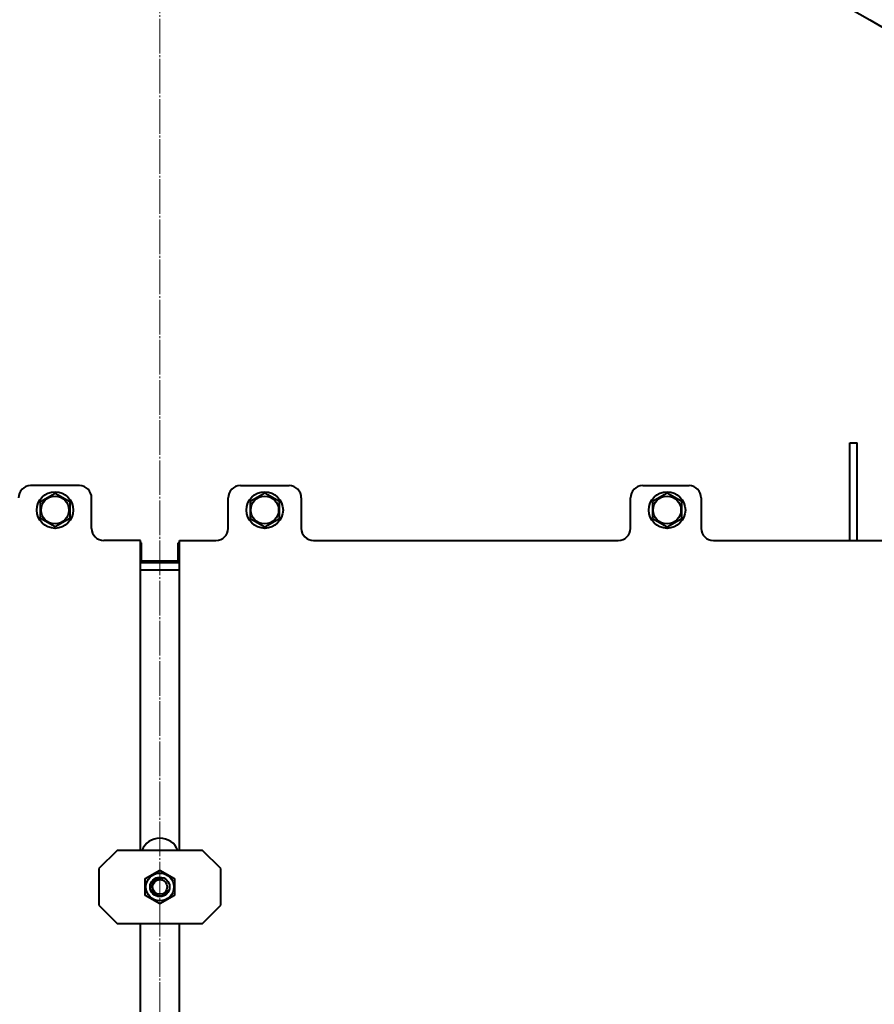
# Model space of a CAD drawing. Header units: millimetres. Extents: x -4428 to 4131, y -3615 to 4038.
# Tile 157 of 172: x 2367 to 3068, y 2280 to 3088. Entities that reach past the tile are written whole.
import ezdxf

# ---------------------------------------------------------------- set-up
doc = ezdxf.new("R2010")
doc.units = ezdxf.units.MM
for name, pattern in [('K5LT_AXLED', [32.912189, 28.412189, -1.5, 1.5, -1.5]), ('K5LT_BASIC', [0]), ('K5LT_THIN', [0])]:
    doc.linetypes.add(name, pattern=pattern)
doc.layers.add('Системный слой', color=7, linetype='Continuous')

# ---------------------------------------------------------------- blocks, each defined once
blk = doc.blocks.new('U10')
at = {"layer": 'Системный слой', "color": 30, "linetype": 'K5LT_AXLED', "lineweight": 20, "true_color": 0xff8000}
blk.add_line((2481.93, 2072.57), (2481.93, 4010.57), dxfattribs=at)
blk = doc.blocks.new('U9')
at = {"layer": 'Системный слой', "color": 150, "linetype": 'K5LT_BASIC', "lineweight": 40, "true_color": 0x0080ff}
for p, q in [((3047.93, 2740.57), (3053.93, 2740.57)), ((3047.93, 2685.57), (3047.93, 2740.57)), ((3053.93, 2685.57), (3053.93, 2740.57)), ((2415.93, 2705.57), (2375.93, 2705.57)), ((2547.93, 2705.57), (2587.93, 2705.57)), ((2877.93, 2705.57), (2915.93, 2705.57)), ((2383.93, 2692.5), (2395.93, 2699.43)), ((2395.93, 2699.43), (2407.93, 2692.5)), ((2567.93, 2699.43), (2555.93, 2692.5)), ((2579.93, 2692.5), (2567.93, 2699.43)), ((2897.93, 2699.43), (2885.93, 2692.5)), ((2909.93, 2692.5), (2897.93, 2699.43)), ((2383.93, 2678.64), (2383.93, 2692.5)), ((2407.93, 2692.5), (2407.93, 2678.64)), ((2425.93, 2670.57), (2425.93, 2695.57)), ((2537.93, 2670.57), (2537.93, 2695.57)), ((2555.93, 2692.5), (2555.93, 2678.64)), ((2579.93, 2678.64), (2579.93, 2692.5)), ((2597.93, 2695.57), (2597.93, 2670.57)), ((2867.93, 2670.57), (2867.93, 2695.57)), ((2885.93, 2692.5), (2885.93, 2678.64)), ((2909.93, 2678.64), (2909.93, 2692.5)), ((2925.93, 2695.57), (2925.93, 2670.57)), ((3047.93, 2660.57), (3047.93, 2685.57)), ((3053.93, 2660.57), (3053.93, 2685.57)), ((2395.93, 2671.72), (2383.93, 2678.64)), ((2407.93, 2678.64), (2395.93, 2671.72)), ((2555.93, 2678.64), (2567.93, 2671.72)), ((2567.93, 2671.72), (2579.93, 2678.64)), ((2885.93, 2678.64), (2897.93, 2671.72)), ((2897.93, 2671.72), (2909.93, 2678.64)), ((2465.93, 2660.57), (2435.93, 2660.57)), ((2465.93, 2406.57), (2465.93, 2660.57)), ((2466.93, 2658.57), (2465.93, 2658.57)), ((2466.93, 2643.57), (2466.93, 2658.57)), ((2496.93, 2658.57), (2497.93, 2658.57)), ((2496.93, 2643.57), (2496.93, 2658.57)), ((2497.93, 2406.57), (2497.93, 2660.57)), ((2497.93, 2660.57), (2527.93, 2660.57)), ((2607.93, 2660.57), (2857.93, 2660.57)), ((2935.93, 2660.57), (3187.93, 2660.57)), ((2465.93, 2642.57), (2497.93, 2642.57)), ((2496.93, 2643.57), (2466.93, 2643.57)), ((2465.93, 2636.57), (2497.93, 2636.57)), ((2446.93, 2406.57), (2431.93, 2391.57)), ((2516.93, 2406.57), (2446.93, 2406.57)), ((2531.93, 2391.57), (2516.93, 2406.57)), ((2431.93, 2391.57), (2431.93, 2361.57)), ((2469.93, 2383.5), (2481.93, 2390.43)), ((2481.93, 2390.43), (2493.93, 2383.5)), ((2531.93, 2361.57), (2531.93, 2391.57)), ((2469.93, 2369.64), (2469.93, 2383.5)), ((2493.93, 2383.5), (2493.93, 2369.64)), ((2481.93, 2362.72), (2469.93, 2369.64)), ((2493.93, 2369.64), (2481.93, 2362.72)), ((2431.93, 2361.57), (2446.93, 2346.57)), ((2516.93, 2346.57), (2531.93, 2361.57)), ((2446.93, 2346.57), (2516.93, 2346.57)), ((2465.93, 2055.69), (2465.93, 2346.57)), ((2497.93, 2055.69), (2497.93, 2346.57))]:
    blk.add_line(p, q, dxfattribs=at)
for centre, radius in [((2481.93, 2072.57), 1170), ((2395.93, 2685.57), 15), ((2395.93, 2685.57), 11.4), ((2567.93, 2685.57), 15), ((2567.93, 2685.57), 11.4), ((2897.93, 2685.57), 15), ((2897.93, 2685.57), 11.4), ((2481.93, 2376.57), 11.4), ((2481.93, 2376.57), 8), ((2481.93, 2376.57), 6)]:
    blk.add_circle(centre, radius, dxfattribs=at)
for centre, radius, start, end in [((2375.93, 2695.57), 10, 90, 180), ((2415.93, 2695.57), 10, 0, 90), ((2547.93, 2695.57), 10, 90, 180), ((2587.93, 2695.57), 10, 0, 90), ((2877.93, 2695.57), 10, 90, 180), ((2915.93, 2695.57), 10, 0, 90), ((2435.93, 2670.57), 10, 180, 270), ((2527.93, 2670.57), 10, 270, 0), ((2607.93, 2670.57), 10, 180, 270), ((2857.93, 2670.57), 10, 270, 0), ((2935.93, 2670.57), 10, 180, 270), ((2481.93, 2400.57), 16, 22.02431, 157.97569)]:
    blk.add_arc(centre, radius, start, end, dxfattribs=at)
at = {"layer": 'Системный слой', "color": 7, "linetype": 'K5LT_THIN', "lineweight": 20}
blk.add_arc((2481.93, 2376.57), 6.92, 70, 340, dxfattribs=at)
at = {"layer": 'Системный слой'}
blk.add_blockref('U10', (0, 0), dxfattribs=at)

msp = doc.modelspace()

# ---------------------------------------------------------------- block references
at = {"layer": 'Системный слой'}
msp.add_blockref('U9', (0, 0), dxfattribs=at)

doc.saveas('drawing.dxf')
